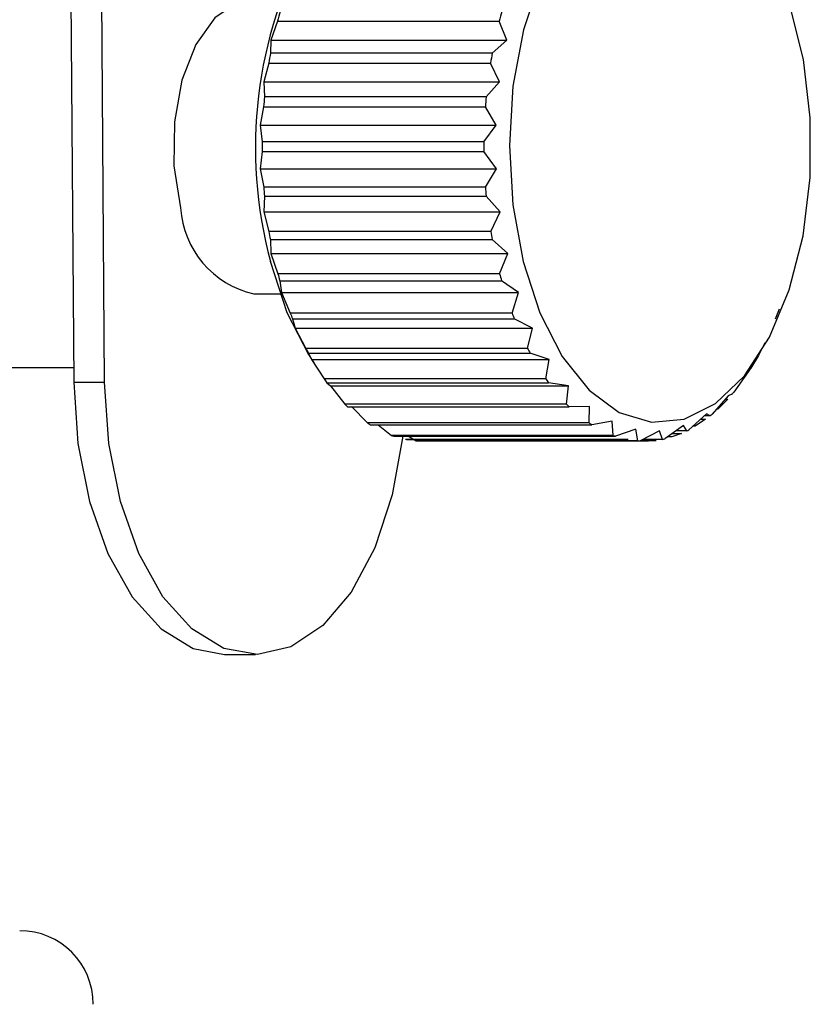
# Model space of a CAD drawing. Header units: millimetres. Extents: x 99 to 122, y 67 to 179.
# Tile 14 of 23: x 105.21 to 106.29, y 85.04 to 86.38. Entities that reach past the tile are written whole.
import ezdxf

# ---------------------------------------------------------------- set-up
doc = ezdxf.new("R2010")
doc.units = ezdxf.units.MM

msp = doc.modelspace()

# ---------------------------------------------------------------- linework, layer by layer
at = {"color": 7, "linetype": 'Continuous', "lineweight": 25}
for p, q in [((105.26609, 88.44823), (105.28497, 85.88846)), ((105.32683, 85.88846), (105.30795, 88.44823)), ((105.56187, 86.37884), (105.55302, 86.35316)), ((105.56187, 86.37884), (105.86325, 86.37884)), ((105.87339, 86.35316), (105.86325, 86.37884)), ((105.55302, 86.35316), (105.55239, 86.33567)), ((105.55302, 86.35316), (105.87339, 86.35316)), ((105.85377, 86.33567), (105.87339, 86.35316)), ((105.85377, 86.33567), (105.55239, 86.33567)), ((105.55004, 86.32203), (105.54323, 86.29652)), ((105.55004, 86.32203), (105.85142, 86.32203)), ((105.86386, 86.29652), (105.85142, 86.32203)), ((105.54323, 86.29652), (105.86386, 86.29652)), ((105.54323, 86.29652), (105.54419, 86.27614)), ((105.84557, 86.27614), (105.86386, 86.29652)), ((105.84557, 86.27614), (105.54419, 86.27614)), ((105.54305, 86.26261), (105.53826, 86.23785)), ((105.54305, 86.26261), (105.84443, 86.26261)), ((105.85919, 86.23785), (105.84443, 86.26261)), ((105.53826, 86.23785), (105.85919, 86.23785)), ((105.53826, 86.23785), (105.54107, 86.21493)), ((105.84245, 86.21493), (105.85919, 86.23785)), ((105.84245, 86.21493), (105.54107, 86.21493)), ((105.54107, 86.20194), (105.53823, 86.17851)), ((105.54107, 86.20194), (105.84245, 86.20194)), ((105.85948, 86.17851), (105.84245, 86.20194)), ((105.53823, 86.17851), (105.85948, 86.17851)), ((105.53823, 86.17851), (105.54311, 86.15353)), ((105.84449, 86.15353), (105.85948, 86.17851)), ((105.84449, 86.15353), (105.54311, 86.15353)), ((105.54413, 86.14143), (105.54314, 86.11991)), ((105.54413, 86.14143), (105.84551, 86.14143)), ((105.86474, 86.11991), (105.84551, 86.14143)), ((105.54314, 86.11991), (105.86474, 86.11991)), ((105.54314, 86.11991), (105.55029, 86.09336)), ((105.85168, 86.09336), (105.86474, 86.11991)), ((105.85168, 86.09336), (105.55029, 86.09336)), ((105.55218, 86.08245), (105.85356, 86.08245)), ((105.55218, 86.08245), (105.55287, 86.06341)), ((105.87485, 86.06341), (105.85356, 86.08245)), ((105.55287, 86.06341), (105.87485, 86.06341)), ((105.55287, 86.06341), (105.56245, 86.03589)), ((105.86383, 86.03589), (105.87485, 86.06341)), ((105.86383, 86.03589), (105.56245, 86.03589)), ((105.56503, 86.02636), (105.86641, 86.02636)), ((105.56503, 86.02636), (105.56721, 86.01035)), ((105.88955, 86.01035), (105.86641, 86.02636)), ((105.52959, 86.00849), (105.56539, 86.00849)), ((105.56721, 86.01035), (105.88955, 86.01035)), ((105.56721, 86.01035), (105.5793, 85.98249)), ((105.88069, 85.98249), (105.88955, 86.01035)), ((106.2437, 85.98789), (106.2385, 85.97415)), ((105.88069, 85.98249), (105.5793, 85.98249)), ((105.58239, 85.97446), (105.88377, 85.97446)), ((105.58239, 85.97446), (105.5858, 85.96196)), ((105.90851, 85.96196), (105.88377, 85.97446)), ((105.5858, 85.96196), (105.90851, 85.96196)), ((105.5858, 85.96196), (105.60046, 85.93443)), ((105.90184, 85.93443), (105.90851, 85.96196)), ((105.90184, 85.93443), (105.60046, 85.93443)), ((106.2244, 85.9421), (106.21553, 85.92498)), ((105.60387, 85.92794), (105.60822, 85.91938)), ((105.60387, 85.92794), (105.90525, 85.92794)), ((105.60489, 85.92459), (105.61205, 85.91329)), ((105.60822, 85.91938), (105.6254, 85.89288)), ((105.60822, 85.91938), (105.93129, 85.91938)), ((105.93129, 85.91938), (105.90525, 85.92794)), ((105.92678, 85.89288), (105.93129, 85.91938)), ((106.2055, 85.90781), (106.21612, 85.92459)), ((104.97288, 85.90849), (105.28482, 85.90849)), ((106.20541, 85.90787), (106.20163, 85.90252)), ((105.92678, 85.89288), (105.6254, 85.89288)), ((106.20163, 85.90252), (106.18198, 85.87497)), ((105.28497, 85.88846), (105.32683, 85.88846)), ((105.62899, 85.88788), (105.63395, 85.8836)), ((105.62899, 85.88788), (105.93037, 85.88788)), ((105.63395, 85.8836), (105.65355, 85.85884)), ((105.63395, 85.8836), (105.95735, 85.8836)), ((105.95735, 85.8836), (105.93037, 85.88788)), ((105.95493, 85.85884), (105.95735, 85.8836)), ((106.17449, 85.87006), (106.1526, 85.84508)), ((106.17393, 85.86569), (106.16041, 85.85198)), ((106.17065, 85.86569), (106.17393, 85.86569)), ((106.17959, 85.87213), (106.17449, 85.87006)), ((105.95493, 85.85884), (105.65355, 85.85884)), ((105.65717, 85.85524), (105.95855, 85.85524)), ((105.66236, 85.85548), (105.68422, 85.83312)), ((105.98608, 85.85548), (105.95855, 85.85524)), ((105.9856, 85.83312), (105.98608, 85.85548)), ((106.16041, 85.85198), (106.15865, 85.85198)), ((106.14492, 85.84557), (106.1211, 85.82378)), ((106.14381, 85.8381), (106.12967, 85.82859)), ((106.13675, 85.8381), (106.14381, 85.8381)), ((106.15001, 85.84294), (106.14204, 85.84294)), ((106.15001, 85.84294), (106.14492, 85.84557)), ((105.9856, 85.83312), (105.68422, 85.83312)), ((105.68778, 85.83079), (105.98916, 85.83079)), ((105.69881, 85.83079), (105.71668, 85.81634)), ((106.0168, 85.83565), (105.98916, 85.83079)), ((106.01807, 85.81634), (106.0168, 85.83565)), ((106.0488, 85.82459), (106.02147, 85.81514)), ((106.05154, 85.80888), (106.0488, 85.82459)), ((106.11362, 85.82961), (106.08823, 85.81155)), ((106.11831, 85.82236), (106.11362, 85.82961)), ((106.12967, 85.82859), (106.12636, 85.82859)), ((106.01807, 85.81634), (105.71668, 85.81634)), ((105.72009, 85.81514), (106.02147, 85.81514)), ((106.03714, 85.81092), (105.73576, 85.81092)), ((105.73716, 85.81064), (105.73576, 85.81092)), ((105.73997, 85.81514), (105.75016, 85.80888)), ((106.03854, 85.81064), (106.03714, 85.81092)), ((106.08133, 85.82256), (106.05475, 85.80866)), ((106.08522, 85.81091), (106.05905, 85.81091)), ((106.08522, 85.81091), (106.08133, 85.82256)), ((106.09792, 85.81416), (106.0919, 85.81416)), ((106.11116, 85.81906), (106.09792, 85.81416)), ((106.09878, 85.81906), (106.11116, 85.81906)), ((106.11831, 85.82236), (106.10342, 85.82236)), ((105.73716, 85.81064), (106.03854, 85.81064)), ((106.05154, 85.80888), (105.75016, 85.80888)), ((105.75337, 85.80866), (106.05475, 85.80866)), ((106.06615, 85.80859), (105.76477, 85.80859)), ((106.05629, 85.80947), (106.07648, 85.80947)), ((106.07648, 85.80947), (106.06615, 85.80859)), ((105.49006, 85.51852), (105.53192, 85.51852))]:
    msp.add_line(p, q, dxfattribs=at)
at = {"color": 7, "linetype": 'Continuous', "lineweight": 25, "flags": 128}
for points in [[(105.91933, 86.4366), (105.89632, 86.36728), (105.88199, 86.29054), (105.87702, 86.20996), (105.88164, 86.12931), (105.89564, 86.05237)], [(105.52959, 86.40849), (105.50733, 86.4043), (105.47675, 86.3836), (105.45086, 86.34735), (105.43198, 86.29874), (105.42176, 86.24213), (105.42113, 86.18252), (105.43014, 86.12522)], [(105.89564, 86.05237), (105.91836, 85.98273), (105.94873, 85.92363), (105.98534, 85.87786), (106.02648, 85.84755), (106.07022, 85.83412), (106.11451, 85.8382), (106.15729, 85.85958), (106.19656, 85.89728), (106.23047, 85.94953), (106.25745, 86.01389), (106.27623, 86.08736), (106.28594, 86.16648), (106.28611, 86.24757), (106.27675, 86.32683), (106.25828, 86.40056)], [(105.60489, 85.92459), (105.57512, 85.98273), (105.5524, 86.05237)], [(105.28497, 85.88846), (105.29073, 85.80515), (105.30648, 85.72627), (105.33144, 85.65578), (105.36435, 85.5972), (105.40357, 85.55349), (105.44712, 85.52683), (105.49006, 85.51852)], [(105.73249, 85.81514), (105.73248, 85.81501), (105.71789, 85.73538), (105.69398, 85.66369), (105.66195, 85.60351), (105.62339, 85.55788), (105.58025, 85.52908), (105.53468, 85.51855), (105.48898, 85.52683), (105.44542, 85.55349), (105.40621, 85.5972), (105.3733, 85.65578), (105.34834, 85.72627), (105.33259, 85.80515), (105.32683, 85.88846)]]:
    msp.add_lwpolyline(points, dxfattribs=at)
at = {"color": 7, "linetype": 'Continuous', "lineweight": 25}
for centre, radius, start, end in [((106.12634, 86.20705), 0.59442, 151.31257, 195.08367), ((106.13722, 86.23069), 0.59412, 164.23004, 165.56016), ((106.43839, 86.23075), 0.5939, 164.23017, 165.56078), ((106.20489, 86.21602), 0.66338, 169.6084, 170.80474), ((106.50582, 86.2161), 0.66292, 169.60836, 170.80554), ((106.26127, 86.20891), 0.72023, 174.64444, 175.72463), ((106.56521, 86.2087), 0.72279, 174.64635, 175.72271), ((106.27351, 86.20848), 0.73247, 179.49548, 180.51191), ((106.57344, 86.20849), 0.73102, 179.49489, 180.51332), ((106.24836, 86.20696), 0.70727, 184.33237, 185.31607), ((106.54888, 86.20689), 0.70641, 184.33178, 185.31667), ((105.55822, 86.13361), 0.12835, 183.74653, 257.11515), ((106.21065, 86.20194), 0.66922, 189.33717, 190.28543), ((106.51413, 86.20231), 0.67136, 189.33868, 190.28392), ((106.13006, 86.18433), 0.5867, 194.65526, 195.61949), ((106.43178, 86.18443), 0.58705, 194.65607, 195.61972), ((106.01634, 86.1459), 0.46659, 200.50189, 201.55817), ((106.31927, 86.1465), 0.46825, 200.50376, 201.55629), ((105.97173, 86.12579), 0.41769, 207.26755, 208.27385), ((106.27366, 86.12609), 0.41832, 207.26895, 208.27375), ((105.88818, 86.07767), 0.32124, 215.11483, 216.21267), ((106.19006, 86.07803), 0.32186, 215.11588, 216.21163), ((106.0304, 85.99958), 0.19622, 319.49371, 320.57689), ((105.80861, 86.01128), 0.21744, 224.5117, 225.85765), ((106.11051, 86.0118), 0.21818, 224.51398, 225.85538), ((106.02756, 85.9936), 0.19415, 309.10181, 310.09254), ((105.78901, 85.98897), 0.1878, 236.08404, 237.38023), ((106.09085, 85.98967), 0.18864, 236.08691, 237.37736), ((105.76497, 85.94755), 0.13981, 249.79628, 251.27712), ((106.06645, 85.94783), 0.14011, 249.79783, 251.27557), ((106.05884, 85.94151), 0.13324, 281.4204, 282.74294), ((106.07009, 85.92081), 0.10962, 296.09318, 297.73133), ((105.76144, 85.95385), 0.14541, 265.54892, 266.81941), ((106.06282, 85.95385), 0.14541, 265.54892, 266.81941), ((105.21147, 85.04349), 0.1, 0, 90)]:
    msp.add_arc(centre, radius, start, end, dxfattribs=at)

doc.saveas('drawing.dxf')
